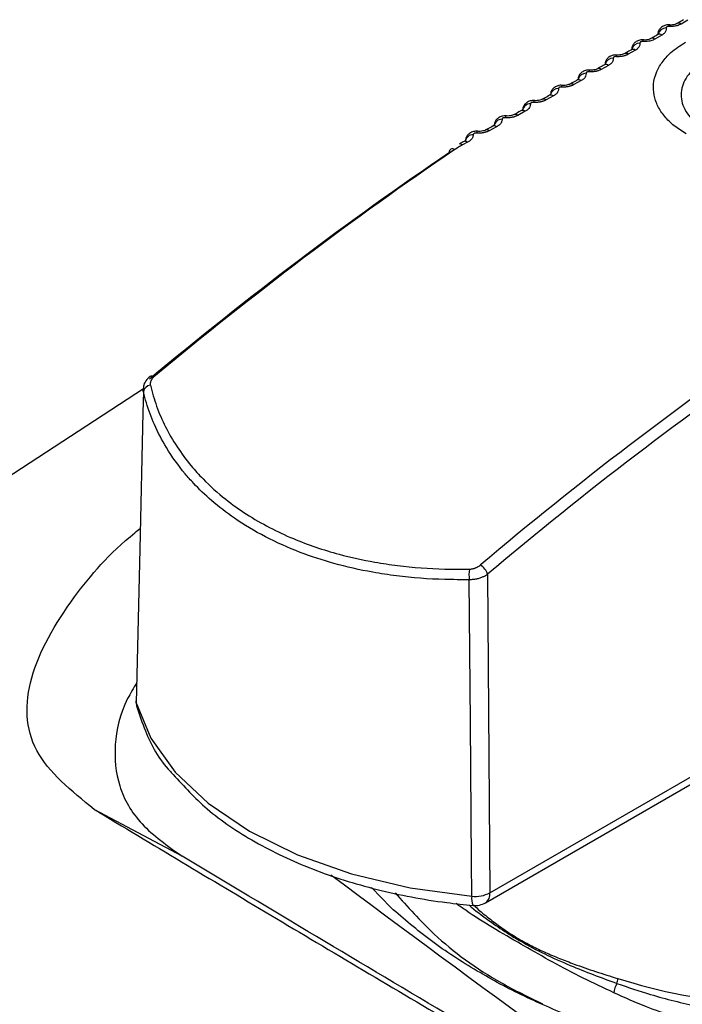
# Model space of a CAD drawing. Header units: millimetres. Extents: x -0.201 to 0.721, y -0.195 to 0.483.
# Tile 152 of 188: x 0.506 to 0.522, y 0.4 to 0.423. Entities that reach past the tile are written whole.
import ezdxf

# ---------------------------------------------------------------- set-up
doc = ezdxf.new("R2010")
doc.units = ezdxf.units.MM

msp = doc.modelspace()

# ---------------------------------------------------------------- linework, layer by layer
at = {"color": 7, "linetype": 'Continuous', "lineweight": 25}
for p, q in [((0.521836, 0.423003), (0.521672, 0.422908)), ((0.521216, 0.422645), (0.52105, 0.42255)), ((0.521118, 0.422668), (0.521118, 0.422655)), ((0.520586, 0.422286), (0.520417, 0.42219)), ((0.519945, 0.421924), (0.519774, 0.421828)), ((0.519294, 0.421561), (0.51912, 0.421465)), ((0.518633, 0.421196), (0.518457, 0.4211)), ((0.517961, 0.42083), (0.517784, 0.420734)), ((0.51728, 0.420462), (0.517101, 0.420366)), ((0.516589, 0.420093), (0.516468, 0.420029)), ((0.503353, 0.410634), (0.508872, 0.414228)), ((0.517066, 0.409806), (0.517121, 0.402223)), ((0.517121, 0.402223), (0.523391, 0.405847)), ((0.517018, 0.401987), (0.523275, 0.405604)), ((0.509792, 0.403096), (0.507697, 0.40421)), ((0.514762, 0.401872), (0.514301, 0.402347))]:
    msp.add_line(p, q, dxfattribs=at)
at = {"color": 7, "linetype": 'Continuous', "lineweight": 25, "flags": 128}
for points in [[(0.508871, 0.414153), (0.50886, 0.413658), (0.508785, 0.410407), (0.508701, 0.406749)], [(0.516691, 0.402142), (0.516684, 0.402969), (0.516658, 0.406278), (0.516631, 0.409679)], [(0.508701, 0.406749), (0.508695, 0.406783), (0.508695, 0.406798)], [(0.508701, 0.406749), (0.509051, 0.405902), (0.509627, 0.405098), (0.510415, 0.404355), (0.511394, 0.403693), (0.512542, 0.403129), (0.513829, 0.402675), (0.515223, 0.402343), (0.516691, 0.402142)], [(0.508701, 0.406749), (0.508709, 0.406669), (0.508712, 0.406655)]]:
    msp.add_lwpolyline(points, dxfattribs=at)
at = {"color": 7, "linetype": 'Continuous', "lineweight": 25}
for centre, radius, start, end in [((0.521614, 0.422831), 9.67300662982e-05, 53.184038, 117.374095), ((0.52132, 0.422609), 0.000205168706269, 90.514992, 165.08822), ((0.521425, 0.422854), 4.44685361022e-05, 133.643025, 184.980465), ((0.520694, 0.422253), 0.0002024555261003, 90.095236, 165.071223), ((0.5208, 0.422495), 4.3025915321e-05, 128.472061, 184.312707), ((0.520992, 0.422477), 9.34610494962e-05, 51.833651, 116.793564), ((0.521158, 0.422565), 9.95569285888e-05, 53.984141, 114.140186), ((0.52036, 0.422121), 9.02577723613e-05, 50.413712, 116.187722), ((0.520528, 0.422209), 9.64848524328e-05, 52.720843, 113.398652), ((0.520056, 0.421896), 0.0001996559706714, 89.662765, 165.085414), ((0.520165, 0.422135), 4.27078995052e-05, 124.031287, 183.247427), ((0.519521, 0.421773), 4.31310423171e-05, 120.191326, 181.90461), ((0.519717, 0.421763), 8.71288810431e-05, 48.922864, 115.551949), ((0.519887, 0.421851), 9.34902138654e-05, 51.3996, 112.615492), ((0.519236, 0.421492), 9.05827576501e-05, 50.020459, 111.784493), ((0.519409, 0.421538), 0.0001969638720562, 89.238854, 164.852283), ((0.518751, 0.421177), 0.0001942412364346, 88.806783, 164.575491), ((0.518867, 0.421409), 4.4082164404e-05, 116.844409, 180.378103), ((0.519063, 0.421403), 8.4082919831e-05, 47.360092, 114.881114), ((0.518203, 0.421043), 4.54335619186e-05, 113.902601, 178.73887), ((0.5184, 0.421042), 8.1128325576e-05, 45.724817, 114.169513), ((0.518575, 0.421131), 8.77723400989e-05, 48.583942, 110.898864), ((0.517903, 0.420768), 8.50689847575e-05, 47.091156, 109.951177), ((0.518081, 0.420821), 0.0001860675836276, 87.692225, 172.303414), ((0.517403, 0.420458), 0.0001831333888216, 87.20864, 172.191553), ((0.51753, 0.420676), 4.71039234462e-05, 111.294681, 177.039347), ((0.517726, 0.420673), 8.36638776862e-05, 46.535365, 110.892455), ((0.516847, 0.420308), 4.88510453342e-05, 108.706822, 175.414121), ((0.517043, 0.420309), 8.10865021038e-05, 44.96206, 109.87322), ((0.517222, 0.420403), 8.24829645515e-05, 45.543898, 108.933302), ((0.516531, 0.420037), 8.00536141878e-05, 43.951548, 107.790927), ((0.516715, 0.420093), 0.0001801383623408, 86.707968, 172.096687), ((0.51623, 0.419863), 7.69230597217e-05, 45.676934, 191.998787), ((0.51641, 0.419974), 7.95888182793e-05, 43.656734, 107.674242), ((0.509065, 0.414443), 8.55540836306e-05, 47.817192, 117.018951), ((0.509064, 0.414116), 0.0001960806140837, 97.888564, 169.026289), ((0.516692, 0.40969), 0.0003917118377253, 17.227038, 59.055414), ((0.517455, 0.409802), 0.0008330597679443, 171.116761, 188.508132), ((0.509195, 0.406786), 0.0005, 178.689205, 195.191937), ((0.51701, 0.402076), 0.0003257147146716, 168.355837, 208.259692), ((0.516769, 0.402909), 0.00077123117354, 264.182715, 297.186253), ((0.516873, 0.402192), 0.00025032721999, 305.336507, 7.314398), ((0.516767, 0.40242), 0.0005, 264.870968, 300.027564), ((0.519826, 0.400191), 0.0003419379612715, 338.529545, 358.130295), ((0.524696, 0.414917), 0.0154167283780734, 252.91855, 264.58993), ((0.520696, 0.399767), 0.0006274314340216, 151.555319, 173.13944)]:
    msp.add_arc(centre, radius, start, end, dxfattribs=at)
for centre, major_axis, ratio, start_param, end_param in [((0.520113, 0.361193), (0.03906364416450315, 0.06549015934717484), 0.566907, 0.8819230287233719, 1.016199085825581), ((0.519972, 0.361277), (0.03896369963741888, 0.0653169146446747), 0.56688, 0.8819443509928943, 1.01622040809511), ((0.529716, 0.355656), (0.03707064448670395, 0.06663878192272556), 0.587, 0.8645120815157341, 0.9987881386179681), ((0.529857, 0.355578), (0.0369706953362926, 0.06646553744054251), 0.587026, 0.8644875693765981, 0.9987636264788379)]:
    msp.add_ellipse(centre, major_axis=major_axis, ratio=ratio, start_param=start_param, end_param=end_param, dxfattribs=at)
for points, knots in [([(0.5215695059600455, 0.4229171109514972), (0.5215666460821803, 0.4229153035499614), (0.5215577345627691, 0.4229096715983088), (0.5215230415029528, 0.4228965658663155), (0.5214712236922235, 0.4228867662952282), (0.5214241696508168, 0.4228830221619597), (0.5213997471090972, 0.4228861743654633), (0.5213950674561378, 0.4228867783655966)], [0, 0, 0, 0, 0.1163846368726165, 0.362660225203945, 0.6413037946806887, 0.9312694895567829, 0.9999999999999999, 0.9999999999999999, 0.9999999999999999, 0.9999999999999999]), ([(0.5217339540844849, 0.4230118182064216), (0.521696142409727, 0.4229898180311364), (0.5216421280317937, 0.4229583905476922), (0.5215872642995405, 0.4229268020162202), (0.521570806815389, 0.4229173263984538)], [0, 0, 0, 0, 0.700029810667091, 0.9999999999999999, 0.9999999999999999, 0.9999999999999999, 0.9999999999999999]), ([(0.5213948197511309, 0.4228851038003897), (0.5213922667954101, 0.4228855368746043), (0.5213565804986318, 0.422891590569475), (0.5212896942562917, 0.4228786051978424), (0.5212092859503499, 0.4228401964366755), (0.5211525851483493, 0.4227801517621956), (0.5211211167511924, 0.4227166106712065), (0.5211213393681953, 0.4226744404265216), (0.5211214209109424, 0.4226589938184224)], [0, 0, 0, 0, 0.0193646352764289, 0.2706870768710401, 0.4869266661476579, 0.6853532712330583, 0.8847475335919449, 0.9999999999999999, 0.9999999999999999, 0.9999999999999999, 0.9999999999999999]), ([(0.5213183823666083, 0.4228137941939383), (0.5213191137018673, 0.4227910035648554), (0.521320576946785, 0.4227454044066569), (0.5212787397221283, 0.422686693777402), (0.5212346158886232, 0.4226574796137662), (0.5212164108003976, 0.4226454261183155)], [0, 0, 0, 0, 0.3698597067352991, 0.7400099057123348, 1, 1, 1, 1]), ([(0.5213809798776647, 0.4228498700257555), (0.5213786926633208, 0.4228499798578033), (0.5213732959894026, 0.4228502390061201), (0.5213646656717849, 0.4228497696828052), (0.5213554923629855, 0.4228484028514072), (0.5213467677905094, 0.4228461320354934), (0.521338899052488, 0.4228430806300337), (0.5213319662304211, 0.4228392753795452), (0.5213262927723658, 0.4228348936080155), (0.521321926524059, 0.4228299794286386), (0.5213191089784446, 0.4228247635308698), (0.5213177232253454, 0.4228192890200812), (0.5213181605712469, 0.4228156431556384), (0.5213183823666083, 0.4228137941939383)], [0, 0, 0, 0, 0.0675840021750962, 0.1594642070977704, 0.2540053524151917, 0.3459504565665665, 0.4405506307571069, 0.532513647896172, 0.6271294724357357, 0.7190556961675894, 0.8136370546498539, 0.9054879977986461, 1, 1, 1, 1]), ([(0.5216721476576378, 0.4229080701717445), (0.5216417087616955, 0.4228936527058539), (0.5215808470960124, 0.4228648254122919), (0.521475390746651, 0.4228472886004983), (0.5214085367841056, 0.4228491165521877), (0.5213809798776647, 0.4228498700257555)], [0, 0, 0, 0, 0.3703230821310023, 0.7404499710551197, 1, 1, 1, 1]), ([(0.5207734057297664, 0.4225282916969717), (0.5207708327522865, 0.4225287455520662), (0.520735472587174, 0.4225349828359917), (0.520668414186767, 0.4225222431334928), (0.5205875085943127, 0.4224842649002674), (0.5205301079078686, 0.422424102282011), (0.5204982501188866, 0.4223608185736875), (0.5204981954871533, 0.4223188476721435), (0.5204981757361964, 0.4223036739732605)], [0, 0, 0, 0, 0.019539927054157, 0.2685352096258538, 0.4874972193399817, 0.6868664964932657, 0.886793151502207, 0.9999999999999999, 0.9999999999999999, 0.9999999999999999, 0.9999999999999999]), ([(0.5206933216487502, 0.4224559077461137), (0.5206933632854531, 0.4224328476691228), (0.5206934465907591, 0.4223867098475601), (0.5206498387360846, 0.422327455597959), (0.5206048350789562, 0.4222980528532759), (0.5205862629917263, 0.4222859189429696)], [0, 0, 0, 0, 0.3698289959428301, 0.7399413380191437, 1, 1, 1, 1]), ([(0.5207570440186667, 0.4224922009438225), (0.5207547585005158, 0.4224923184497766), (0.5207461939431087, 0.4224927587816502), (0.520731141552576, 0.422491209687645), (0.5207141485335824, 0.4224858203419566), (0.5207012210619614, 0.4224774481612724), (0.5206932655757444, 0.4224670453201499), (0.5206933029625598, 0.4224596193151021), (0.5206933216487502, 0.4224559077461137)], [0, 0, 0, 0, 0.0678345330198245, 0.2541973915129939, 0.4406929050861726, 0.627225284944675, 0.8136846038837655, 1, 1, 1, 1]), ([(0.5210499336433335, 0.4225500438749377), (0.5210353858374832, 0.422542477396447), (0.5210058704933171, 0.4225271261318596), (0.5209542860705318, 0.4225099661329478), (0.5208984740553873, 0.4224975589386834), (0.520846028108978, 0.4224916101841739), (0.5207983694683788, 0.4224899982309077), (0.5207708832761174, 0.4224914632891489), (0.5207570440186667, 0.4224922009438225)], [0, 0, 0, 0, 0.182584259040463, 0.3704364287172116, 0.5529152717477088, 0.7406697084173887, 0.8694275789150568, 1, 1, 1, 1]), ([(0.5209498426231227, 0.4225606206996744), (0.5209466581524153, 0.422558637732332), (0.520936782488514, 0.4225524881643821), (0.5209006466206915, 0.4225391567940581), (0.5208476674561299, 0.4225294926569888), (0.5208008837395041, 0.4225260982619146), (0.5207775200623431, 0.4225293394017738), (0.5207736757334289, 0.4225298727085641)], [0, 0, 0, 0, 0.118707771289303, 0.3681359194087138, 0.6505105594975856, 0.9424939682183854, 1, 1, 1, 1]), ([(0.5211171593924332, 0.4226557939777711), (0.5210786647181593, 0.4226336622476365), (0.521023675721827, 0.4226020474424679), (0.5209678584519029, 0.4225702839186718), (0.520951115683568, 0.4225607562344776)], [0, 0, 0, 0, 0.7000432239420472, 1, 1, 1, 1]), ([(0.5217925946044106, 0.4202926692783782), (0.5216951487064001, 0.4203545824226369), (0.5214975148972, 0.4204801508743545), (0.5212732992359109, 0.4207049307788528), (0.5211085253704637, 0.4209525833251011), (0.521018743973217, 0.4212149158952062), (0.5210060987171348, 0.4214851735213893), (0.5210709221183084, 0.4217482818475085), (0.5212123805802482, 0.4219997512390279), (0.5214326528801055, 0.4222515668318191), (0.5216542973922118, 0.4223969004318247), (0.5217764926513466, 0.4224770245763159)], [0, 0, 0, 0, 0.1049603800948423, 0.2128742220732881, 0.3210497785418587, 0.4324339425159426, 0.540556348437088, 0.6519774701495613, 0.7576582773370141, 0.8663941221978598, 1, 1, 1, 1]), ([(0.5211308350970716, 0.4226649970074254), (0.5211312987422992, 0.4226651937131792), (0.5211322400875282, 0.4226655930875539), (0.5211213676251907, 0.4226589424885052), (0.5211158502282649, 0.4226555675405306)], [0, 0, 0, 0, 0.4925347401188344, 1, 1, 1, 1]), ([(0.5204895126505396, 0.4222977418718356), (0.5204503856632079, 0.4222755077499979), (0.5203944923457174, 0.4222437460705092), (0.5203377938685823, 0.4222118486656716), (0.5203207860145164, 0.4222022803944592)], [0, 0, 0, 0, 0.7000297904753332, 1, 1, 1, 1]), ([(0.5205059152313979, 0.4223090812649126), (0.5205062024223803, 0.4223089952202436), (0.5205067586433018, 0.4223088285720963), (0.5204943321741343, 0.4223012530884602), (0.5204883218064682, 0.422297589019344)], [0, 0, 0, 0, 0.5163253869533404, 1, 1, 1, 1]), ([(0.5201414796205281, 0.4221696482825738), (0.5201388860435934, 0.4221701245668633), (0.5201038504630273, 0.4221765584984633), (0.5200366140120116, 0.4221640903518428), (0.5199551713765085, 0.422126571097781), (0.5198970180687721, 0.422066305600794), (0.5198647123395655, 0.4220032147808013), (0.5198643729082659, 0.4219613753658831), (0.5198642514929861, 0.4219464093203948)], [0, 0, 0, 0, 0.0197084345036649, 0.266233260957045, 0.4877664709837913, 0.6880911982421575, 0.8884295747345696, 0.9999999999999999, 0.9999999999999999, 0.9999999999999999, 0.9999999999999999]), ([(0.5200575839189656, 0.4220961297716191), (0.5200569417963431, 0.4220727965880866), (0.5200556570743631, 0.42202611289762), (0.5200102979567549, 0.4219663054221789), (0.5199644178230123, 0.4219367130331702), (0.5199454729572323, 0.4219244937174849)], [0, 0, 0, 0, 0.3697387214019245, 0.7397519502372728, 1, 1, 1, 1]), ([(0.5201225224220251, 0.4221326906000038), (0.520120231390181, 0.422132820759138), (0.5201148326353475, 0.4221331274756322), (0.5201061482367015, 0.4221327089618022), (0.5200968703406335, 0.4221313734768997), (0.5200879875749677, 0.422129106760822), (0.5200799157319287, 0.4221260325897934), (0.5200727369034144, 0.4221221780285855), (0.5200667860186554, 0.4221177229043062), (0.520062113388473, 0.4221127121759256), (0.5200589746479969, 0.4221073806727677), (0.52005725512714, 0.4221017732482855), (0.5200574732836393, 0.4220980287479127), (0.5200575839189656, 0.4220961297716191)], [0, 0, 0, 0, 0.0677207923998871, 0.1595822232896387, 0.2541061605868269, 0.3460430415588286, 0.4406358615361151, 0.5325895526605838, 0.6271953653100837, 0.7191044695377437, 0.8136667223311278, 0.9055034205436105, 1, 1, 1, 1]), ([(0.5204171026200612, 0.4221901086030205), (0.5204099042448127, 0.4221862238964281), (0.5203954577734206, 0.4221784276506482), (0.5203716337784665, 0.4221680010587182), (0.5203462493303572, 0.4221585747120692), (0.5203196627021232, 0.4221504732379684), (0.5202922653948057, 0.4221437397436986), (0.5202641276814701, 0.4221383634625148), (0.520235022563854, 0.4221343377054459), (0.520208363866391, 0.4221320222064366), (0.5201777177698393, 0.4221306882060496), (0.5201500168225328, 0.4221308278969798), (0.5201294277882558, 0.4221322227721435), (0.5201225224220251, 0.4221326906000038)], [0, 0, 0, 0, 0.0909724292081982, 0.1825732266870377, 0.2761560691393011, 0.3704240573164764, 0.4613414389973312, 0.5528876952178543, 0.64641899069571, 0.7406370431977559, 0.804925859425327, 0.9345739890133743, 1, 1, 1, 1]), ([(0.5203195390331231, 0.4222022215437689), (0.5203160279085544, 0.4222000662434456), (0.5203051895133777, 0.4221934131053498), (0.5202676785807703, 0.422179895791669), (0.5202136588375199, 0.4221703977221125), (0.5201671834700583, 0.4221673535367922), (0.520144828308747, 0.4221706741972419), (0.5201417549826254, 0.4221711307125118)], [0, 0, 0, 0, 0.1210480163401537, 0.3736598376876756, 0.6590017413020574, 0.9531204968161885, 0.9999999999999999, 0.9999999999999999, 0.9999999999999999, 0.9999999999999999]), ([(0.5222314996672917, 0.4220238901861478), (0.52223148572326, 0.4220238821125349), (0.5221346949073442, 0.4219678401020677), (0.5219094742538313, 0.4218043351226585), (0.5216822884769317, 0.4214794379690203), (0.5216513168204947, 0.4210715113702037), (0.5218507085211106, 0.4206837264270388), (0.5221163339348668, 0.4204681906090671), (0.522271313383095, 0.4203788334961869), (0.5222713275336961, 0.4203788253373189)], [0, 0, 0, 0, 1.9223081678e-05, 0.1334347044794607, 0.3475373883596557, 0.5665855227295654, 0.786708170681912, 0.9999805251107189, 1, 1, 1, 1]), ([(0.5194992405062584, 0.4218092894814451), (0.5194966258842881, 0.4218097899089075), (0.5194619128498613, 0.4218164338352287), (0.5193944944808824, 0.4218042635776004), (0.5193124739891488, 0.4217672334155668), (0.5192535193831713, 0.4217068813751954), (0.5192207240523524, 0.4216439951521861), (0.5192200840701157, 0.4216023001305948), (0.5192198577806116, 0.4215875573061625)], [0, 0, 0, 0, 0.0198808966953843, 0.2639487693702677, 0.4880114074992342, 0.6894305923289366, 0.8901866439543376, 1, 1, 1, 1]), ([(0.5194776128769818, 0.4217714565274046), (0.5194753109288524, 0.4217715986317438), (0.5194698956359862, 0.4217719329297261), (0.5194611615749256, 0.4217715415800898), (0.5194518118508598, 0.4217702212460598), (0.5194428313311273, 0.4217679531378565), (0.5194346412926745, 0.4217648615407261), (0.519427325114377, 0.4217609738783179), (0.5194212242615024, 0.4217564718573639), (0.5194163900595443, 0.4217514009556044), (0.5194130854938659, 0.4217459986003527), (0.5194111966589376, 0.4217403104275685), (0.5194113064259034, 0.4217365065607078), (0.5194113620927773, 0.4217345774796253)], [0, 0, 0, 0, 0.0679066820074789, 0.1597492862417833, 0.2542559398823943, 0.3461856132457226, 0.4407720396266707, 0.532712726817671, 0.627304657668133, 0.7191863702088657, 0.8137190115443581, 0.9055300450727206, 0.9999999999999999, 0.9999999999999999, 0.9999999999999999, 0.9999999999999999]), ([(0.5197738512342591, 0.4218283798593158), (0.5197665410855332, 0.4218244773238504), (0.5197518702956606, 0.4218166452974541), (0.5197277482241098, 0.4218061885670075), (0.5197020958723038, 0.4217967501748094), (0.5196752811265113, 0.4217886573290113), (0.5196476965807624, 0.4217819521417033), (0.5196194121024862, 0.4217766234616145), (0.5195902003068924, 0.4217726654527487), (0.5195634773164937, 0.4217704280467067), (0.5195327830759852, 0.4217692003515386), (0.5195050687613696, 0.4217694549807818), (0.5194845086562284, 0.4217709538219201), (0.5194776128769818, 0.4217714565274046)], [0, 0, 0, 0, 0.0909488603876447, 0.1825259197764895, 0.2760845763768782, 0.3703282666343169, 0.4612199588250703, 0.5527404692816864, 0.6462460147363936, 0.7404383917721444, 0.8047749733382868, 0.9345222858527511, 1, 1, 1, 1]), ([(0.5196787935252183, 0.4218420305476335), (0.51967495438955, 0.4218397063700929), (0.5196631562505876, 0.4218325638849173), (0.5196243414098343, 0.4218189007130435), (0.5195694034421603, 0.4218095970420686), (0.5195232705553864, 0.4218069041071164), (0.5195018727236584, 0.4218102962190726), (0.5194995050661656, 0.421810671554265)], [0, 0, 0, 0, 0.1234021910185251, 0.3792302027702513, 0.6667557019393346, 0.9631267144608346, 0.9999999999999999, 0.9999999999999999, 0.9999999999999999, 0.9999999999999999]), ([(0.5198512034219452, 0.4219377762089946), (0.5198114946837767, 0.4219154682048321), (0.5197547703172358, 0.4218836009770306), (0.5196972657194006, 0.4218516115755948), (0.5196800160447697, 0.4218420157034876)], [0, 0, 0, 0, 0.7000296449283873, 1, 1, 1, 1]), ([(0.5198706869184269, 0.4219515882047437), (0.5198706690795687, 0.4219510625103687), (0.5198706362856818, 0.4219500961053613), (0.5198565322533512, 0.4219415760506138), (0.5198501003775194, 0.4219376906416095)], [0, 0, 0, 0, 0.5439690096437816, 1, 1, 1, 1]), ([(0.5192024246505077, 0.4215760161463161), (0.5191621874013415, 0.4215536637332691), (0.5191047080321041, 0.4215217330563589), (0.5190464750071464, 0.4214896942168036), (0.5190290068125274, 0.4214800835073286)], [0, 0, 0, 0, 0.7000294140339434, 1, 1, 1, 1]), ([(0.5192253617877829, 0.4215926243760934), (0.5192248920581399, 0.4215914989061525), (0.5192240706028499, 0.4215895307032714), (0.5192081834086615, 0.4215800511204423), (0.5192013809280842, 0.4215759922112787)], [0, 0, 0, 0, 0.5718261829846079, 1, 1, 1, 1]), ([(0.5194113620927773, 0.4217345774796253), (0.5194100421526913, 0.4217109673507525), (0.5194074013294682, 0.4216637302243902), (0.5193603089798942, 0.4216033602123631), (0.519313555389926, 0.4215735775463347), (0.5192942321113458, 0.4215612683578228)], [0, 0, 0, 0, 0.3695945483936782, 0.7394531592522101, 1, 1, 1, 1]), ([(0.5188468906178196, 0.4214473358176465), (0.5188442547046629, 0.4214478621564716), (0.5188098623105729, 0.4214547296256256), (0.5187422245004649, 0.4214428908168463), (0.518659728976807, 0.4214063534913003), (0.5185994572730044, 0.4213460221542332), (0.518564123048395, 0.4212763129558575), (0.5185636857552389, 0.4212272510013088), (0.5185634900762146, 0.4212052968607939)], [0, 0, 0, 0, 0.0190105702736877, 0.2480427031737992, 0.462764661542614, 0.6548590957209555, 0.8455570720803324, 1, 1, 1, 1]), ([(0.5187548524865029, 0.4213713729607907), (0.5187528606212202, 0.4213474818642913), (0.5187488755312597, 0.4212996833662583), (0.5187000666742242, 0.4212387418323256), (0.5186524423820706, 0.4212087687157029), (0.5186327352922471, 0.4211963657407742)], [0, 0, 0, 0, 0.369402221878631, 0.7390565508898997, 1, 1, 1, 1]), ([(0.518822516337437, 0.421408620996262), (0.5188201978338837, 0.4214087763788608), (0.518814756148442, 0.4214091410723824), (0.5188059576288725, 0.4214087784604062), (0.5187965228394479, 0.4214074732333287), (0.5187874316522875, 0.421405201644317), (0.5187791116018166, 0.4214020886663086), (0.5187716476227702, 0.4213981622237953), (0.5187653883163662, 0.4213936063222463), (0.5187603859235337, 0.4213884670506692), (0.5187569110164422, 0.4213829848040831), (0.5187548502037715, 0.4213772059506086), (0.5187548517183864, 0.4213733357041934), (0.5187548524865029, 0.4213713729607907)], [0, 0, 0, 0, 0.0681599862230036, 0.159976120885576, 0.2544583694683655, 0.3463789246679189, 0.4409574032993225, 0.5328812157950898, 0.6274551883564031, 0.7192993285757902, 0.8137914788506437, 0.9055668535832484, 1, 1, 1, 1]), ([(0.5191203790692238, 0.4214649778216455), (0.5191129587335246, 0.4214610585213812), (0.5190980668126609, 0.4214531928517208), (0.5190736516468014, 0.4214427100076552), (0.5190477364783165, 0.4214332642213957), (0.5190206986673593, 0.4214251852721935), (0.5189929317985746, 0.421418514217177), (0.5189645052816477, 0.4214132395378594), (0.5189351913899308, 0.4214093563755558), (0.5189084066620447, 0.4214072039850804), (0.5188776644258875, 0.4214060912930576), (0.5188499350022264, 0.4214064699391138), (0.5188294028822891, 0.4214080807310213), (0.5188225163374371, 0.4214086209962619)], [0, 0, 0, 0, 0.0909201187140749, 0.182468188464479, 0.275997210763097, 0.3702111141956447, 0.4610720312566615, 0.5525617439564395, 0.6460367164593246, 0.7401987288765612, 0.8045927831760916, 0.9344597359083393, 0.9999999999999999, 0.9999999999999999, 0.9999999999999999, 0.9999999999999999]), ([(0.519027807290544, 0.421480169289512), (0.5190236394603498, 0.4214776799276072), (0.5190108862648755, 0.4214700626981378), (0.5189708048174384, 0.4214562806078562), (0.5189150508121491, 0.4214472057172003), (0.518869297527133, 0.4214448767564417), (0.5188488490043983, 0.4214483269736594), (0.5188471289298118, 0.4214486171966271)], [0, 0, 0, 0, 0.1257667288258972, 0.3848351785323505, 0.6744275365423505, 0.9726137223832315, 0.9999999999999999, 0.9999999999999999, 0.9999999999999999, 0.9999999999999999]), ([(0.518184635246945, 0.4210839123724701), (0.5181819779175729, 0.4210844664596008), (0.5181479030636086, 0.4210915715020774), (0.5180800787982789, 0.421080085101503), (0.5179969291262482, 0.4210440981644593), (0.5179357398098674, 0.4209837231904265), (0.5178997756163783, 0.4209141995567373), (0.5178989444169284, 0.4208652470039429), (0.517898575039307, 0.4208434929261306)], [0, 0, 0, 0, 0.0191719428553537, 0.2458412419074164, 0.4627634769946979, 0.6561175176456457, 0.8471816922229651, 1, 1, 1, 1]), ([(0.518157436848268, 0.4210443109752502), (0.5181550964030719, 0.4210444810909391), (0.5181496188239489, 0.4210448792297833), (0.5181407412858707, 0.4210445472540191), (0.5181312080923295, 0.4210432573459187), (0.5181219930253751, 0.4210409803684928), (0.5181135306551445, 0.4210378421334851), (0.518105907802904, 0.4210338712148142), (0.5180994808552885, 0.4210292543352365), (0.518094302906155, 0.421024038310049), (0.5180906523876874, 0.4210184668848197), (0.5180884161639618, 0.421012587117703), (0.5180883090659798, 0.421008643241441), (0.5180882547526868, 0.4210066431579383)], [0, 0, 0, 0, 0.0684728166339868, 0.1602538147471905, 0.2547035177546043, 0.3466130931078, 0.4411821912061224, 0.5330864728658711, 0.6276397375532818, 0.7194378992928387, 0.8138805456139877, 0.9056120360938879, 1, 1, 1, 1]), ([(0.5184568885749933, 0.4211000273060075), (0.5184493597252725, 0.421096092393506), (0.5184342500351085, 0.4210881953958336), (0.5184095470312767, 0.4210776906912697), (0.5183833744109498, 0.4210682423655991), (0.5183561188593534, 0.4210601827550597), (0.5183281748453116, 0.421053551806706), (0.5182996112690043, 0.4210483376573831), (0.5182702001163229, 0.4210445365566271), (0.5182433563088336, 0.4210424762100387), (0.51821256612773, 0.4210414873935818), (0.5181848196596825, 0.4210419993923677), (0.5181643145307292, 0.4210437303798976), (0.518157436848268, 0.4210443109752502)], [0, 0, 0, 0, 0.0908857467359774, 0.1823991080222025, 0.2758925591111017, 0.3700706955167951, 0.4608952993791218, 0.5523487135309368, 0.6457878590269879, 0.7399143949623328, 0.8043764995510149, 0.9343853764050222, 1, 1, 1, 1]), ([(0.5183667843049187, 0.4211167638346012), (0.5183622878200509, 0.4211141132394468), (0.5183485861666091, 0.42110603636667), (0.518307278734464, 0.4210921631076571), (0.5182508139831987, 0.4210833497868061), (0.518205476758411, 0.4210813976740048), (0.5181859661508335, 0.421084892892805), (0.5181848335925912, 0.4210850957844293)], [0, 0, 0, 0, 0.1281369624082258, 0.3904579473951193, 0.6819880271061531, 0.9815399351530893, 1, 1, 1, 1]), ([(0.5185433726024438, 0.4212125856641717), (0.5185026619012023, 0.4211902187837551), (0.5184445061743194, 0.4211582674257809), (0.5183856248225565, 0.4211262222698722), (0.5183679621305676, 0.4211166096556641)], [0, 0, 0, 0, 0.7000291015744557, 1, 1, 1, 1]), ([(0.5185686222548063, 0.4212300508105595), (0.5185688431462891, 0.4212305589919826), (0.5185704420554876, 0.421234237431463), (0.5185654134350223, 0.4212252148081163), (0.5185491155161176, 0.4212163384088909), (0.518542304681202, 0.4212126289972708)], [0, 0, 0, 0, 0.0853457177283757, 0.6177696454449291, 1, 1, 1, 1]), ([(0.5178742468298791, 0.420847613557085), (0.5178331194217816, 0.4208252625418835), (0.5177743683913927, 0.4207933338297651), (0.5177149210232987, 0.4207613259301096), (0.5176970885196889, 0.4207517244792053)], [0, 0, 0, 0, 0.7000287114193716, 1, 1, 1, 1]), ([(0.5179018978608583, 0.4208663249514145), (0.5179022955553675, 0.4208671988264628), (0.5179039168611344, 0.4208707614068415), (0.5178970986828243, 0.4208606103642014), (0.517880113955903, 0.4208514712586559), (0.5178731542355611, 0.4208477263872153)], [0, 0, 0, 0, 0.1609590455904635, 0.6561916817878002, 1, 1, 1, 1]), ([(0.5180882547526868, 0.4210066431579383), (0.518085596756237, 0.4209824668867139), (0.5180802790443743, 0.420934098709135), (0.518029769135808, 0.4208725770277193), (0.5179812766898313, 0.4208424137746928), (0.5179611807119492, 0.4208299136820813)], [0, 0, 0, 0, 0.3691675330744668, 0.7385738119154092, 1, 1, 1, 1]), ([(0.5175126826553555, 0.4207191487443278), (0.5175100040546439, 0.420719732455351), (0.5174762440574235, 0.4207270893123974), (0.5174082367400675, 0.4207159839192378), (0.5173243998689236, 0.4206805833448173), (0.5172622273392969, 0.4206201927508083), (0.5172255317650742, 0.4205506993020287), (0.5172242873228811, 0.4205016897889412), (0.5172237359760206, 0.4204799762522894)], [0, 0, 0, 0, 0.0193099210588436, 0.2433744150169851, 0.4621172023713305, 0.6566520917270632, 0.8478806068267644, 1, 1, 1, 1]), ([(0.5174117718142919, 0.4206405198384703), (0.5174084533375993, 0.4206160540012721), (0.51740181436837, 0.4205671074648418), (0.5173496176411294, 0.4205049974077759), (0.5173002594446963, 0.4204746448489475), (0.5172797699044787, 0.4204620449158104)], [0, 0, 0, 0, 0.3688962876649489, 0.7380166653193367, 1, 1, 1, 1]), ([(0.517482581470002, 0.4206786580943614), (0.5174802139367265, 0.4206788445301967), (0.5174746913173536, 0.4206792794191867), (0.517465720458, 0.4206789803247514), (0.5174560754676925, 0.420677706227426), (0.5174467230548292, 0.4206754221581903), (0.517438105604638, 0.4206722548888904), (0.5174303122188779, 0.4206682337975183), (0.5174237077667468, 0.4206635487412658), (0.5174183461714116, 0.4206582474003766), (0.5174145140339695, 0.4206525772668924), (0.5174120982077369, 0.4206465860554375), (0.5174118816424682, 0.4206425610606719), (0.5174117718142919, 0.4206405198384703)], [0, 0, 0, 0, 0.0688375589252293, 0.160573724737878, 0.2549817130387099, 0.3468784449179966, 0.4414367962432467, 0.5333200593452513, 0.6278511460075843, 0.7195966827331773, 0.813982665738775, 0.9056637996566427, 1, 1, 1, 1]), ([(0.5177835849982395, 0.4207336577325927), (0.5177759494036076, 0.4207297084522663), (0.5177606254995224, 0.4207217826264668), (0.5177356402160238, 0.4207112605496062), (0.5177092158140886, 0.4207018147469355), (0.5176817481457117, 0.42069378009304), (0.5176536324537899, 0.420687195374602), (0.5176249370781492, 0.4206820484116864), (0.5175954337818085, 0.4206783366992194), (0.5175685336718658, 0.4206763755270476), (0.5175376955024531, 0.4206755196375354), (0.5175099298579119, 0.4206761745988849), (0.5174894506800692, 0.4206780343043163), (0.517482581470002, 0.4206786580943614)], [0, 0, 0, 0, 0.0908452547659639, 0.1823176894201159, 0.2757691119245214, 0.3699049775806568, 0.4606872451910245, 0.5520983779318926, 0.6454959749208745, 0.7395814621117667, 0.8041231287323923, 0.9342981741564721, 0.9999999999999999, 0.9999999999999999, 0.9999999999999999, 0.9999999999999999]), ([(0.5176959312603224, 0.4207519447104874), (0.517691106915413, 0.4207491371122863), (0.5176764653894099, 0.4207406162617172), (0.5176339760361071, 0.4207266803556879), (0.5175769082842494, 0.42071815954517), (0.5175320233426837, 0.4207165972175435), (0.517513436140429, 0.4207201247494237), (0.5175128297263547, 0.4207202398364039)], [0, 0, 0, 0, 0.1305076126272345, 0.3960808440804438, 0.6894066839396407, 0.9898667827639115, 1, 1, 1, 1]), ([(0.5168312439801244, 0.4203531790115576), (0.5168285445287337, 0.4203537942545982), (0.5167950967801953, 0.4203614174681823), (0.5167269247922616, 0.4203507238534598), (0.5166423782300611, 0.420315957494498), (0.5165791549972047, 0.4202555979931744), (0.5165416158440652, 0.420186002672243), (0.5165399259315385, 0.4201367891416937), (0.5165391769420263, 0.4201149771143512)], [0, 0, 0, 0, 0.0194266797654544, 0.2407076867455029, 0.4608290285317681, 0.6565216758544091, 0.8477662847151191, 0.9999999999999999, 0.9999999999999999, 0.9999999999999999, 0.9999999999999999]), ([(0.5171006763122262, 0.4203660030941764), (0.5170929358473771, 0.4203620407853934), (0.5170774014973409, 0.420354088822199), (0.5170521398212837, 0.4203435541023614), (0.5170254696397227, 0.4203341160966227), (0.5169977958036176, 0.4203261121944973), (0.5169695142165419, 0.4203195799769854), (0.5169406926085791, 0.4203145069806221), (0.5169111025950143, 0.4203108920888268), (0.5168841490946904, 0.4203090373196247), (0.5168532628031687, 0.4203083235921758), (0.5168254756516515, 0.4203091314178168), (0.5168050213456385, 0.4203111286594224), (0.5167981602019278, 0.4203117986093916)], [0, 0, 0, 0, 0.0907981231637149, 0.1822228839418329, 0.2756252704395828, 0.3697118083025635, 0.4604452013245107, 0.5518075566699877, 0.6451573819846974, 0.7391957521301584, 0.8038294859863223, 0.9341970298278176, 1, 1, 1, 1]), ([(0.5170154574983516, 0.4203858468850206), (0.5170103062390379, 0.4203828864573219), (0.5169947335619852, 0.42037393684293), (0.5169511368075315, 0.4203599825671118), (0.516893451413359, 0.4203517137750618), (0.5168493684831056, 0.4203507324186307), (0.5168314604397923, 0.420354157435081), (0.5168313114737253, 0.4203541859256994)], [0, 0, 0, 0, 0.1328617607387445, 0.4016519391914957, 0.6965940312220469, 0.9974761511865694, 1, 1, 1, 1]), ([(0.5171952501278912, 0.4204812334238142), (0.517153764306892, 0.420458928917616), (0.5170945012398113, 0.4204270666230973), (0.5170345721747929, 0.420395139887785), (0.5170165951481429, 0.4203855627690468)], [0, 0, 0, 0, 0.7000282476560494, 0.9999999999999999, 0.9999999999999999, 0.9999999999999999, 0.9999999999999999]), ([(0.5172256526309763, 0.4205018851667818), (0.5172261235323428, 0.4205028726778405), (0.517227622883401, 0.4205060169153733), (0.5172190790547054, 0.4204946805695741), (0.5172013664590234, 0.4204852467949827), (0.5171941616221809, 0.420481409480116)], [0, 0, 0, 0, 0.2136065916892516, 0.6801238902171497, 1, 1, 1, 1]), ([(0.5165066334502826, 0.4201135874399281), (0.5164785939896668, 0.4200986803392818), (0.5164385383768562, 0.4200773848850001), (0.5163981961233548, 0.4200560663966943), (0.5163860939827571, 0.4200496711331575)], [0, 0, 0, 0, 0.7000132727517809, 1, 1, 1, 1]), ([(0.5165406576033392, 0.4201375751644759), (0.5165410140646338, 0.4201383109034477), (0.5165422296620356, 0.4201408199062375), (0.5165335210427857, 0.4201290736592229), (0.5165143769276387, 0.4201184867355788), (0.5165057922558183, 0.420113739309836)], [0, 0, 0, 0, 0.1862328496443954, 0.6350876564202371, 1, 1, 1, 1]), ([(0.5167256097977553, 0.4202731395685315), (0.5167216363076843, 0.4202483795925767), (0.5167136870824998, 0.4201988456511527), (0.5166598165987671, 0.4201361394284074), (0.5166095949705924, 0.4201055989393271), (0.5165887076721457, 0.4200928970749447)], [0, 0, 0, 0, 0.3685942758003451, 0.7373968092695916, 1, 1, 1, 1]), ([(0.5167981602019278, 0.4203117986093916), (0.5167957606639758, 0.4203120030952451), (0.5167901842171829, 0.4203124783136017), (0.5167811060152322, 0.4203122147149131), (0.5167713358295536, 0.4203109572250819), (0.5167618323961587, 0.4203086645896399), (0.5167530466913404, 0.420305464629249), (0.516745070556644, 0.4203013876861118), (0.516738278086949, 0.4202966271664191), (0.5167327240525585, 0.4202912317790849), (0.5167287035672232, 0.4202854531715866), (0.5167261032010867, 0.4202793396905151), (0.5167257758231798, 0.4202752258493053), (0.5167256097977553, 0.4202731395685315)], [0, 0, 0, 0, 0.0692469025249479, 0.1609275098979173, 0.2552835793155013, 0.3471655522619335, 0.4417118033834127, 0.5335736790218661, 0.628082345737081, 0.7197703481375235, 0.8140943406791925, 0.9057203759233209, 0.9999999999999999, 0.9999999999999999, 0.9999999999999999, 0.9999999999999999]), ([(0.5161550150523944, 0.4198473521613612), (0.5161710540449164, 0.41985766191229), (0.5162031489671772, 0.419878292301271), (0.5162533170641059, 0.4199080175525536), (0.5162998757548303, 0.4199342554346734), (0.5163303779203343, 0.4199500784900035), (0.5163431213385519, 0.4199566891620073)], [0, 0, 0, 0, 0.2683886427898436, 0.5370607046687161, 0.8065898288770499, 1, 1, 1, 1]), ([(0.5164678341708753, 0.4200287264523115), (0.516451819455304, 0.4200200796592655), (0.5164197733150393, 0.4200027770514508), (0.5163732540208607, 0.4199755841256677), (0.5163277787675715, 0.4199475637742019), (0.5162986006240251, 0.4199281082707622), (0.5162840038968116, 0.4199183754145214)], [0, 0, 0, 0, 0.2493464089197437, 0.4989529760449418, 0.7493450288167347, 1, 1, 1, 1]), ([(0.50902928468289, 0.414515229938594), (0.5090036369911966, 0.414494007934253), (0.5089362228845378, 0.4144382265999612), (0.508875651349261, 0.4143289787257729), (0.5088715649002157, 0.4142424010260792), (0.5088699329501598, 0.4142078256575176)], [0, 0, 0, 0, 0.2694543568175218, 0.7082518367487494, 1, 1, 1, 1]), ([(0.5091219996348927, 0.414506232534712), (0.5091161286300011, 0.4145011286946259), (0.509104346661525, 0.4144908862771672), (0.5090885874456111, 0.414474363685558), (0.5090743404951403, 0.4144570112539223), (0.5090620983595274, 0.4144390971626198), (0.5090519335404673, 0.4144208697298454), (0.5090438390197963, 0.4144023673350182), (0.5090378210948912, 0.4143834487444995), (0.5090343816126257, 0.4143660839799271), (0.5090325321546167, 0.4143459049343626), (0.5090331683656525, 0.4143275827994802), (0.5090359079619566, 0.4143142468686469), (0.5090368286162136, 0.4143097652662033)], [0, 0, 0, 0, 0.0896780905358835, 0.1799665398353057, 0.272187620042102, 0.3650810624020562, 0.4547110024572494, 0.5449709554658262, 0.6372435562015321, 0.7302235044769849, 0.7971209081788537, 0.9318215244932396, 1, 1, 1, 1]), ([(0.5090368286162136, 0.4143097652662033), (0.5090824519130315, 0.4141418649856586), (0.5091741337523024, 0.4138044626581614), (0.5093890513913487, 0.413314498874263), (0.5096625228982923, 0.4128388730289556), (0.5099685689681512, 0.4124267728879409), (0.5103493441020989, 0.4120051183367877), (0.5107830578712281, 0.4116152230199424), (0.5113197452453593, 0.4112319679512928), (0.511860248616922, 0.4109188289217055), (0.512581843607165, 0.4105812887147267), (0.5134177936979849, 0.4102974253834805), (0.5142666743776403, 0.4101100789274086), (0.5151052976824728, 0.4099854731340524), (0.5158587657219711, 0.4099269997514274), (0.5164376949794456, 0.4099298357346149), (0.5166318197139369, 0.4099307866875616)], [0, 0, 0, 0, 0.0654293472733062, 0.1314828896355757, 0.1984743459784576, 0.2661308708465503, 0.3151484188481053, 0.3975856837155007, 0.4646361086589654, 0.532384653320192, 0.5969383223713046, 0.711283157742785, 0.7942368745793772, 0.8452596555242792, 0.9481129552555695, 1, 1, 1, 1]), ([(0.5088712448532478, 0.4141528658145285), (0.5088696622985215, 0.4141597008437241), (0.508865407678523, 0.4141780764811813), (0.5088652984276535, 0.4141969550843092), (0.5088652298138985, 0.4142088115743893)], [0, 0, 0, 0, 0.3719614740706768, 0.9999999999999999, 0.9999999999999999, 0.9999999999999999, 0.9999999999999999]), ([(0.5166309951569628, 0.4096788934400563), (0.5164360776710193, 0.4096785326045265), (0.5158483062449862, 0.4096774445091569), (0.515078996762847, 0.4097387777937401), (0.5141986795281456, 0.4098714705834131), (0.5134231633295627, 0.4100469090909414), (0.5125641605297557, 0.4103284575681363), (0.5117653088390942, 0.4106862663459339), (0.5110650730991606, 0.4111064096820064), (0.5105017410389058, 0.411541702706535), (0.5101250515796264, 0.4119040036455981), (0.5097568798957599, 0.412320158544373), (0.5094275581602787, 0.4127794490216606), (0.5091313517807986, 0.4133498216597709), (0.5089624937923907, 0.4137992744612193), (0.5088941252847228, 0.4140642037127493), (0.5088712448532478, 0.4141528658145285)], [0, 0, 0, 0, 0.0510083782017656, 0.1538151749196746, 0.20567988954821, 0.2944587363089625, 0.3763106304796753, 0.4676292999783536, 0.5578228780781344, 0.6326262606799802, 0.7000471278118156, 0.7339703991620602, 0.824115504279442, 0.8988385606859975, 0.9661449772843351, 1, 1, 1, 1]), ([(0.5076974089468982, 0.4042101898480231), (0.5071542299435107, 0.4046502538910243), (0.5060686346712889, 0.4055297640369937), (0.5060318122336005, 0.4073419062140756), (0.5070429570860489, 0.4091269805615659), (0.5080873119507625, 0.4103367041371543), (0.5087526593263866, 0.4108655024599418), (0.5087962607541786, 0.4109001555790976)], [0, 0, 0, 0, 0.2568874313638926, 0.5134141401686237, 0.7768092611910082, 0.9853739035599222, 1, 1, 1, 1]), ([(0.5166318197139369, 0.4099307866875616), (0.5166400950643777, 0.4099310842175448), (0.5166567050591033, 0.409931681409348), (0.5166820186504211, 0.4099345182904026), (0.516707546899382, 0.4099388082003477), (0.5167327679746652, 0.4099446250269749), (0.516757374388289, 0.4099518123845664), (0.5167813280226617, 0.4099603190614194), (0.5168047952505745, 0.409970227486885), (0.516826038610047, 0.4099807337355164), (0.5168508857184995, 0.4099948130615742), (0.5168729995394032, 0.4100095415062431), (0.516887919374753, 0.410021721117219), (0.5168929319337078, 0.4100258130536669)], [0, 0, 0, 0, 0.0869409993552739, 0.174504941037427, 0.2640099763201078, 0.3541744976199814, 0.4411849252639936, 0.5287828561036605, 0.6182096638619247, 0.7082585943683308, 0.7803987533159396, 0.926221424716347, 1, 1, 1, 1]), ([(0.5170656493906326, 0.4098058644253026), (0.5170574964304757, 0.4098000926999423), (0.5170328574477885, 0.4097826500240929), (0.5169960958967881, 0.4097616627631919), (0.5169549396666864, 0.4097419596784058), (0.5169200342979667, 0.4097275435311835), (0.5168814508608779, 0.4097141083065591), (0.5168411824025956, 0.4097025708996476), (0.5167999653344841, 0.4096932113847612), (0.5167582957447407, 0.4096860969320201), (0.5167162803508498, 0.4096812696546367), (0.5166736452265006, 0.4096785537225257), (0.5166452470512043, 0.4096787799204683), (0.5166309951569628, 0.4096788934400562)], [0, 0, 0, 0, 0.0717670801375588, 0.216886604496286, 0.2903430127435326, 0.3772308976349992, 0.4647064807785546, 0.5540398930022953, 0.644017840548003, 0.7314227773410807, 0.8194371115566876, 0.9093827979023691, 0.9999999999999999, 0.9999999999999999, 0.9999999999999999, 0.9999999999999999]), ([(0.508711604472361, 0.4072212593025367), (0.5086356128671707, 0.4070962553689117), (0.5083310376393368, 0.4065952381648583), (0.5081481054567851, 0.405757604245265), (0.5082413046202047, 0.4047462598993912), (0.5087541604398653, 0.4038325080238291), (0.5094465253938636, 0.4033415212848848), (0.5097922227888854, 0.4030963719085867)], [0, 0, 0, 0, 0.0784332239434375, 0.3143612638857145, 0.538757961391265, 0.7697021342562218, 1, 1, 1, 1]), ([(0.5087121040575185, 0.4066554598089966), (0.5087767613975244, 0.4064634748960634), (0.5089571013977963, 0.405927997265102), (0.5092459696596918, 0.4053768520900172), (0.5095593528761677, 0.4050635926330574), (0.5095818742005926, 0.4050410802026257)], [0, 0, 0, 0, 0.341565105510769, 0.9526814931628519, 1, 1, 1, 1]), ([(0.5095818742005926, 0.4050410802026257), (0.5098364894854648, 0.4047602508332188), (0.5103716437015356, 0.4041699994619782), (0.5115042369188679, 0.4034133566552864), (0.5128675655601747, 0.4027633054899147), (0.514414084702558, 0.402276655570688), (0.515730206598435, 0.4020237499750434), (0.5165123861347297, 0.4019437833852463), (0.5167227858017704, 0.4019222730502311)], [0, 0, 0, 0, 0.1712333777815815, 0.3599008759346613, 0.5500279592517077, 0.7402149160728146, 0.9301200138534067, 1, 1, 1, 1]), ([(0.5076974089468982, 0.4042101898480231), (0.5090812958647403, 0.4033802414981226), (0.5118522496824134, 0.4017184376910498), (0.5163527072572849, 0.3990455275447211), (0.5211141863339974, 0.3962362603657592), (0.5262434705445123, 0.3932303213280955), (0.5317357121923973, 0.3900318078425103), (0.5368423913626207, 0.3870756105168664), (0.5426043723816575, 0.3837551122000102), (0.5477875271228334, 0.3807826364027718), (0.5531447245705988, 0.3777242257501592), (0.5572687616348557, 0.3753765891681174), (0.5614786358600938, 0.3729866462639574), (0.5657704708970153, 0.3705567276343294), (0.5704210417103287, 0.3679298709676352), (0.57367550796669, 0.366097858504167), (0.5754537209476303, 0.365096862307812)], [0, 0, 0, 0, 0.0812306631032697, 0.1626479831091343, 0.2446651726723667, 0.3268981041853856, 0.4134742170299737, 0.5003212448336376, 0.5538800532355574, 0.6612073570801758, 0.7153780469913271, 0.7696128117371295, 0.8242335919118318, 0.8790413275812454, 0.9339091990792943, 1, 1, 1, 1]), ([(0.5758151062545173, 0.3649836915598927), (0.5725337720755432, 0.3668329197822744), (0.5660143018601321, 0.3705070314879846), (0.5565832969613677, 0.3758601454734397), (0.5475232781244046, 0.381033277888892), (0.5388953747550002, 0.3859952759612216), (0.530761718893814, 0.3907094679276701), (0.5231938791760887, 0.3951350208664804), (0.5161255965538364, 0.3993062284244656), (0.5119127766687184, 0.4018273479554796), (0.509792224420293, 0.403096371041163)], [0, 0, 0, 0, 0.1258921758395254, 0.250127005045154, 0.3757500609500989, 0.5007169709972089, 0.6251788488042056, 0.750295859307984, 0.8743096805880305, 1, 1, 1, 1]), ([(0.5133302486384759, 0.4026538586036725), (0.5168348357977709, 0.4000478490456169), (0.522407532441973, 0.3959039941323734), (0.5285220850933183, 0.3920473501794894), (0.5307912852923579, 0.3906160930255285)], [0, 0, 0, 0, 0.6288853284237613, 1, 1, 1, 1]), ([(0.514869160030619, 0.4022223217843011), (0.5151632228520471, 0.4018901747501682), (0.5158520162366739, 0.4011121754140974), (0.5170591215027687, 0.4002201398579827), (0.5180425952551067, 0.399740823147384), (0.5183741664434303, 0.3995792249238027)], [0, 0, 0, 0, 0.3305705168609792, 0.7743066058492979, 1, 1, 1, 1]), ([(0.5191528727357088, 0.3992306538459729), (0.5187432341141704, 0.3994019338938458), (0.5179201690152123, 0.3997460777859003), (0.5167757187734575, 0.400367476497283), (0.5156952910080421, 0.4010681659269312), (0.5150744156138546, 0.4016028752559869), (0.5147622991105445, 0.4018716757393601)], [0, 0, 0, 0, 0.2388347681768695, 0.4798779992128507, 0.7385326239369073, 1, 1, 1, 1]), ([(0.5200729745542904, 0.3998421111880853), (0.5198271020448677, 0.3999584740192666), (0.5190712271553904, 0.4003162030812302), (0.5183532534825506, 0.4007167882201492), (0.5174166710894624, 0.4012564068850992), (0.5168566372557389, 0.4015811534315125), (0.5163960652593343, 0.4019115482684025), (0.5163191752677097, 0.4019667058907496)], [0, 0, 0, 0, 0.1714400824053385, 0.5270505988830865, 0.5428424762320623, 0.9236800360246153, 1, 1, 1, 1]), ([(0.5166242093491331, 0.4019331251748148), (0.5166446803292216, 0.401915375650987), (0.5168065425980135, 0.4017750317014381), (0.5171275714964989, 0.4015371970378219), (0.5175233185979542, 0.4012676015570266), (0.5181269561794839, 0.400903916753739), (0.5189511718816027, 0.4005091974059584), (0.5197683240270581, 0.400205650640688), (0.5201442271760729, 0.4000660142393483)], [0, 0, 0, 0, 0.0231217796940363, 0.182821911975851, 0.3180362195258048, 0.3989797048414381, 0.7235209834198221, 0.9999999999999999, 0.9999999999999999, 0.9999999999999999, 0.9999999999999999]), ([(0.5167348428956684, 0.4019262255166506), (0.5167821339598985, 0.4018833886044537), (0.5169182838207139, 0.4017600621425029), (0.5171671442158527, 0.4015625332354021), (0.5174756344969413, 0.4013360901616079), (0.5177931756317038, 0.4011322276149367), (0.518115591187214, 0.400956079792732), (0.5184404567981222, 0.4008027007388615), (0.5187786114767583, 0.4006602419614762), (0.5191755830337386, 0.4005082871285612), (0.5196351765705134, 0.4003481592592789), (0.5199900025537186, 0.4002361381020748), (0.5201677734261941, 0.4001800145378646)], [0, 0, 0, 0, 0.054427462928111, 0.1566953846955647, 0.2591959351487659, 0.3624958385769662, 0.4556552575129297, 0.5490553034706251, 0.6430368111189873, 0.7371981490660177, 0.8683340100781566, 1, 1, 1, 1]), ([(0.5201442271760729, 0.4000660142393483), (0.5204097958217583, 0.3999753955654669), (0.5210341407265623, 0.399762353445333), (0.5217570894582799, 0.3995832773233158), (0.5222071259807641, 0.3994952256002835), (0.5222693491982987, 0.399483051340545)], [0, 0, 0, 0, 0.3894486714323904, 0.9155835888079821, 1, 1, 1, 1]), ([(0.5221447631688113, 0.3990805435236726), (0.5217071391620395, 0.3992121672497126), (0.5209936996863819, 0.3994267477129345), (0.5203296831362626, 0.3997263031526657), (0.5200729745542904, 0.3998421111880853)], [0, 0, 0, 0, 0.6134003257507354, 0.9999999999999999, 0.9999999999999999, 0.9999999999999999, 0.9999999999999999])]:
    msp.add_open_spline(points, degree=3, knots=knots, dxfattribs=at)

doc.saveas('drawing.dxf')
